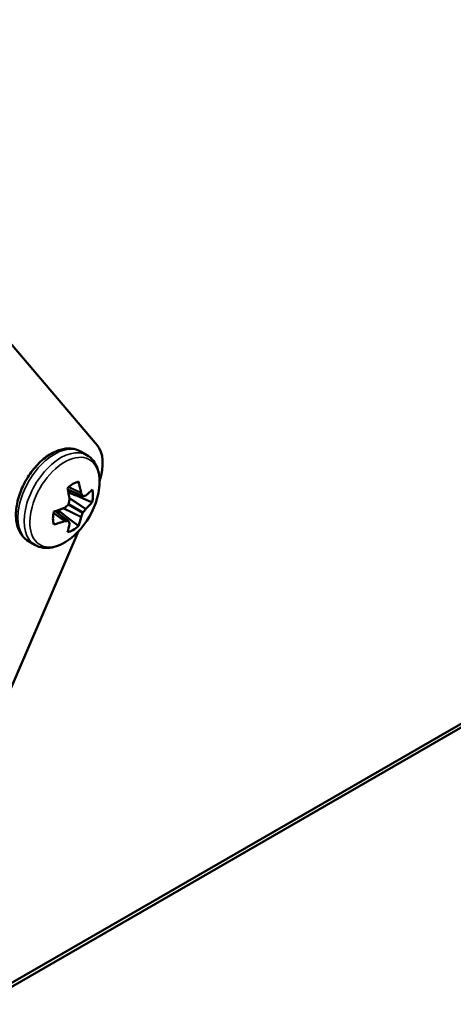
# Model space of a CAD drawing. Header units: inches. Extents: x 0 to 136, y 2 to 86.
# Tile 138 of 160: x 119.293 to 120.207, y 59.323 to 61.403. Entities that reach past the tile are written whole.
import ezdxf

# ---------------------------------------------------------------- set-up
doc = ezdxf.new("R2010")
doc.units = ezdxf.units.IN
doc.header["$LTSCALE"] = 4
doc.header["$MEASUREMENT"] = 0
doc.layers.add('Visible (ANSI)', color=7, linetype='Continuous', lineweight=50)
doc.layers.add('Visible Narrow (ANSI)', color=7, linetype='Continuous', lineweight=35)

msp = doc.modelspace()

# ---------------------------------------------------------------- linework, layer by layer
at = {"layer": 'Visible (ANSI)'}
for p, q in [((122.3388, 61.1371), (118.5205, 58.9325)), ((118.5205, 58.9325), (122.3388, 61.1371)), ((122.3459, 61.133), (118.5275, 58.9285)), ((119.456, 60.5045), (119.2606, 60.7347)), ((119.4342, 60.4833), (119.4209, 60.4909)), ((119.3939, 60.4106), (119.426, 60.3968)), ((119.3675, 60.3648), (119.3955, 60.344)), ((119.2606, 59.959), (119.4164, 60.3224)), ((119.3247, 60.2936), (119.3114, 60.3012))]:
    msp.add_line(p, q, dxfattribs=at)
msp.add_arc((119.2925, 60.4387), 0.1699, 315.6777, 344.3223, dxfattribs=at)
for centre, major_axis, ratio, start_param, end_param in [((118.7974, 62.5183), (0.5625, 0.9743), 0.57735, 5.497787, 10.210176), ((119.3969, 60.4256), (0.05, 0.0866), 0.57735, 5.065013, 6.079692), ((119.4049, 60.3737), (-0.0298, -0.0516), 0.57735, 3.645548, 4.208433), ((119.2904, 60.4377), (0.0741, -0.1529), 0.524834, 1.014165, 1.169231), ((119.2941, 60.4398), (-0.0963, 0.1399), 0.625473, 4.068159, 4.223225), ((119.3645, 60.3971), (0.0221, 0.0383), 0.57735, 5.259147, 5.35827), ((119.4241, 60.4055), (0.00082, 0.00344), 0.594768, 2.186053, 2.577976), ((119.3002, 60.4482), (-0.1313, 0.107), 0.36159, 3.846579, 3.897343), ((119.4271, 60.4), (-0.00096, -0.00335), 0.56575, 5.749787, 6.536367), ((119.2952, 60.4511), (-0.1654, 0.0365), 0.260951, 2.544525, 2.595289), ((119.4321, 60.4009), (0.00096, 0.00339), 0.524253, 3.398589, 3.790511), ((119.2923, 60.4409), (-0.1694, -0.0123), 0.524834, 2.504988, 2.660054), ((119.4049, 60.3737), (0.0298, 0.0516), 0.57735, 5.216345, 5.77923), ((119.2923, 60.4409), (-0.1694, -0.0123), 0.524834, 1.972362, 2.127428), ((119.387, 60.3749), (0.00204, 0.00286), 0.743484, 4.009375, 4.401297), ((119.2881, 60.447), (-0.15, -0.0787), 0.701155, 1.896865, 1.947629), ((119.3932, 60.3805), (0.00174, 0.00302), 0.7286, 4.319099, 5.105679), ((119.283, 60.4383), (0.0069, -0.1692), 0.701155, 1.193963, 1.244728), ((119.3949, 60.3887), (0.00145, 0.0032), 0.743484, 5.023481, 5.415403), ((119.2923, 60.4366), (0.1693, -0.0134), 0.625473, 5.734179, 5.889245), ((119.4049, 60.3737), (-0.0298, -0.0516), 0.57735, 5.216345, 5.77923), ((119.3645, 60.3971), (0.0221, 0.0383), 0.57735, 4.066508, 4.165631), ((119.2941, 60.4398), (-0.0963, 0.1399), 0.625473, 3.535533, 3.690599), ((119.4241, 60.3535), (0.00188, 0.00296), 0.386738, 1.970755, 2.362678), ((119.3002, 60.44), (-0.0284, 0.167), 0.801793, 4.034634, 4.085399), ((119.4271, 60.3609), (-0.00174, -0.00302), 0.4029, 4.319099, 5.105679), ((119.2952, 60.4312), (0.1588, 0.0589), 0.801793, 5.339379, 5.390144), ((119.4321, 60.3672), (0.00162, 0.00311), 0.386738, 0.778915, 1.170838), ((119.2923, 60.4366), (0.1693, -0.0134), 0.625473, 5.201553, 5.356619), ((119.387, 60.3412), (0.00257, 0.00243), 0.594768, 0.563617, 0.95554), ((119.2881, 60.4271), (0.1583, -0.0602), 0.36159, 5.527435, 5.578199), ((119.2904, 60.4377), (0.0741, -0.1529), 0.524834, 0.481539, 0.636605), ((119.4049, 60.3737), (0.0298, 0.0516), 0.57735, 3.645548, 4.208433), ((119.3932, 60.3414), (0.00242, 0.0025), 0.56575, 6.030003, 6.816584), ((119.283, 60.43), (0.1143, -0.125), 0.260951, 0.546303, 0.597068), ((119.3949, 60.3366), (0.00245, 0.00252), 0.524253, 5.634267, 6.026189)]:
    msp.add_ellipse(centre, major_axis=major_axis, ratio=ratio, start_param=start_param, end_param=end_param, dxfattribs=at)
for points, knots in [([(119.4209, 60.4909), (119.415, 60.4943), (119.4083, 60.4964), (119.3939, 60.4978), (119.3862, 60.4969), (119.3697, 60.4921), (119.361, 60.4879), (119.3439, 60.4764), (119.3356, 60.469), (119.3202, 60.4522), (119.3133, 60.4427), (119.3013, 60.4226), (119.2964, 60.412), (119.2888, 60.3905), (119.2863, 60.3796), (119.2841, 60.3585), (119.2844, 60.3482), (119.2883, 60.3296), (119.2918, 60.3211), (119.301, 60.3089), (119.3059, 60.3045), (119.3114, 60.3012)], [5.497787, 5.497787, 5.497787, 5.497787, 5.755494, 5.755494, 6.037834, 6.037834, 6.364922, 6.364922, 6.707499, 6.707499, 7.047366, 7.047366, 7.385225, 7.385225, 7.724653, 7.724653, 8.067234, 8.067234, 8.397678, 8.397678, 8.63938, 8.63938, 8.63938, 8.63938]), ([(119.456, 60.3927), (119.4581, 60.4001), (119.4595, 60.4074), (119.4612, 60.4218), (119.4613, 60.4288), (119.4602, 60.4422), (119.4589, 60.4487), (119.4547, 60.4607), (119.4518, 60.4663), (119.4442, 60.476), (119.4395, 60.4802), (119.4342, 60.4833)], [4.343349, 4.343349, 4.343349, 4.343349, 4.574237, 4.574237, 4.805124, 4.805124, 5.036012, 5.036012, 5.2669, 5.2669, 5.497787, 5.497787, 5.497787, 5.497787]), ([(119.3247, 60.2936), (119.33, 60.2905), (119.3359, 60.2886), (119.3482, 60.2869), (119.3545, 60.2871), (119.367, 60.2895), (119.3732, 60.2916), (119.3854, 60.2974), (119.3914, 60.301), (119.4031, 60.3096), (119.4087, 60.3145), (119.414, 60.32)], [2.356194, 2.356194, 2.356194, 2.356194, 2.587082, 2.587082, 2.81797, 2.81797, 3.048857, 3.048857, 3.279745, 3.279745, 3.510632, 3.510632, 3.510632, 3.510632])]:
    msp.add_open_spline(points, degree=3, knots=knots, dxfattribs=at)
for points in [[(119.3952, 60.4049), (119.4119, 60.3978), (119.4287, 60.3907), (119.4454, 60.3836)], [(119.373, 60.3666), (119.3876, 60.3556), (119.4021, 60.3447), (119.4166, 60.3337)]]:
    msp.add_open_spline(points, degree=3, dxfattribs=at)
at = {"layer": 'Visible Narrow (ANSI)'}
for p, q in [((119.4223, 60.4029), (119.3952, 60.4155)), ((119.3959, 60.416), (119.422, 60.4039)), ((119.3939, 60.411), (119.4253, 60.3974)), ((119.3973, 60.393), (119.4324, 60.3699)), ((119.4316, 60.369), (119.3975, 60.3914)), ((119.422, 60.3519), (119.3844, 60.3707)), ((119.3859, 60.3713), (119.4223, 60.353)), ((119.4253, 60.3604), (119.3946, 60.3782)), ((119.3959, 60.3805), (119.4266, 60.3627)), ((119.3873, 60.3439), (119.3638, 60.3603)), ((119.3639, 60.3612), (119.3884, 60.3441)), ((119.3946, 60.3442), (119.3671, 60.3646))]:
    msp.add_line(p, q, dxfattribs=at)
for centre, major_axis, start_param, end_param in [((119.3662, 60.3961), (0.0547, 0.0948), 0, 3.141593), ((119.3794, 60.3884), (0.0547, 0.0948), 0, 3.141593), ((119.3875, 60.3838), (0.052, 0.09), 5.128748, 10.579216)]:
    msp.add_ellipse(centre, major_axis=major_axis, ratio=0.57735, start_param=start_param, end_param=end_param, dxfattribs=at)

doc.saveas('drawing.dxf')
